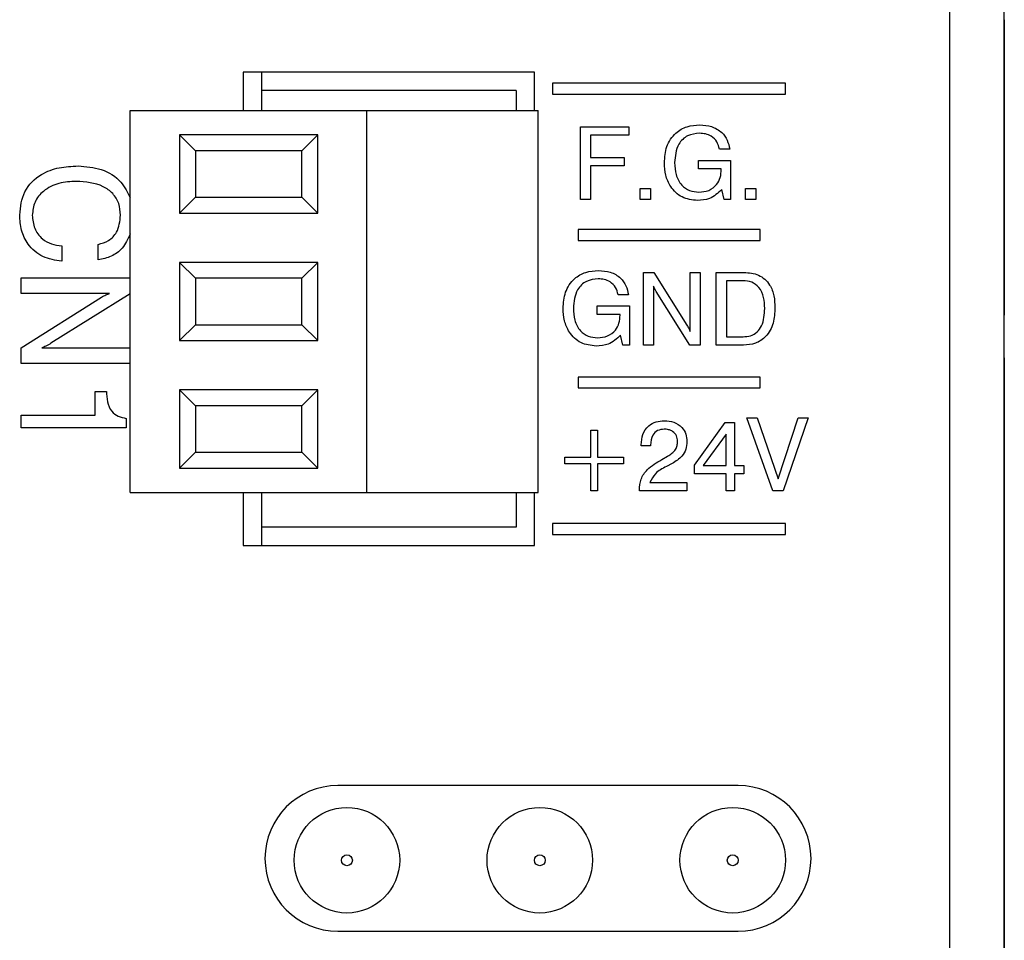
# Model space of a CAD drawing. Header units: millimetres. Extents: x 11 to 190, y 5 to 296.
# Tile 10 of 71: x 37 to 51, y 139 to 152. Entities that reach past the tile are written whole.
import ezdxf

# ---------------------------------------------------------------- set-up
doc = ezdxf.new("R2010")
doc.units = ezdxf.units.MM
doc.layers.add('標註文字', color=4, linetype='Continuous')

msp = doc.modelspace()

# ---------------------------------------------------------------- linework, layer by layer
for p, q in [((49.9925, 156.9574), (49.9925, 60.9574)), ((50.7425, 156.9574), (50.7425, 51.9574)), ((50.7475, 151.6519), (50.7425, 151.6519)), ((50.7475, 151.6782), (50.7475, 151.6519)), ((50.7475, 151.6519), (50.7475, 151.0892)), ((50.7475, 151.0892), (50.7425, 151.0892)), ((50.7475, 151.0892), (50.7475, 150.2752)), ((40.2925, 150.9574), (40.2925, 150.4324)), ((44.2925, 150.9574), (40.2925, 150.9574)), ((40.5425, 150.9574), (40.5425, 150.7074)), ((44.2925, 150.4324), (44.2925, 150.9574)), ((44.0425, 150.7074), (40.5425, 150.7074)), ((40.5425, 150.7074), (40.5425, 150.4324)), ((44.0425, 150.7074), (44.0425, 150.4324)), ((38.7425, 145.1824), (38.7425, 150.4324)), ((38.7425, 150.4324), (41.9925, 150.4324)), ((41.9925, 145.1824), (41.9925, 150.4324)), ((41.9925, 150.4324), (44.3425, 150.4324)), ((44.3425, 145.1824), (44.3425, 150.4324)), ((50.7475, 150.2752), (50.7425, 150.2752)), ((50.7475, 150.2752), (50.7475, 147.6174)), ((39.4175, 150.0949), (39.4175, 149.0199)), ((41.3175, 150.0949), (39.4175, 150.0949)), ((39.6362, 149.8762), (39.4175, 150.0949)), ((41.0988, 149.8762), (41.3175, 150.0949)), ((41.3175, 149.0199), (41.3175, 150.0949)), ((41.0988, 149.8762), (39.6362, 149.8762)), ((39.6362, 149.8762), (39.6362, 149.2386)), ((41.0988, 149.2386), (41.0988, 149.8762)), ((39.6362, 149.2386), (39.4175, 149.0199)), ((39.6362, 149.2386), (41.0988, 149.2386)), ((41.0988, 149.2386), (41.3175, 149.0199)), ((39.4175, 149.0199), (41.3175, 149.0199)), ((39.4175, 148.3449), (39.4175, 147.2699)), ((41.3175, 148.3449), (39.4175, 148.3449)), ((39.6362, 148.1262), (39.4175, 148.3449)), ((41.0988, 148.1262), (41.3175, 148.3449)), ((41.3175, 147.2699), (41.3175, 148.3449)), ((41.0988, 148.1262), (39.6362, 148.1262)), ((39.6362, 148.1262), (39.6362, 147.4886)), ((41.0988, 147.4886), (41.0988, 148.1262)), ((50.7475, 147.6174), (50.7425, 147.6174)), ((50.7475, 147.5324), (50.7475, 147.6174)), ((39.6362, 147.4886), (39.4175, 147.2699)), ((39.6362, 147.4886), (41.0988, 147.4886)), ((41.0988, 147.4886), (41.3175, 147.2699)), ((50.7475, 147.5324), (50.7425, 147.5324)), ((50.7475, 147.494), (50.7425, 147.494)), ((39.4175, 147.2699), (41.3175, 147.2699)), ((50.7475, 147.0324), (50.7425, 147.0324)), ((50.7475, 147.0324), (50.7475, 116.1324)), ((39.4175, 146.5949), (39.4175, 145.5199)), ((41.3175, 146.5949), (39.4175, 146.5949)), ((39.6362, 146.3762), (39.4175, 146.5949)), ((41.0988, 146.3762), (41.3175, 146.5949)), ((41.3175, 145.5199), (41.3175, 146.5949)), ((41.0988, 146.3762), (39.6362, 146.3762)), ((39.6362, 146.3762), (39.6362, 145.7386)), ((41.0988, 145.7386), (41.0988, 146.3762)), ((39.6362, 145.7386), (39.4175, 145.5199)), ((39.6362, 145.7386), (41.0988, 145.7386)), ((41.0988, 145.7386), (41.3175, 145.5199)), ((39.4175, 145.5199), (41.3175, 145.5199)), ((38.7425, 145.1824), (41.9925, 145.1824)), ((40.2925, 145.1824), (40.2925, 144.4574)), ((40.5425, 145.1824), (40.5425, 144.7074)), ((41.9925, 145.1824), (44.3425, 145.1824)), ((44.0425, 145.1824), (44.0425, 144.7074)), ((44.2925, 144.4574), (44.2925, 145.1824)), ((44.0425, 144.7074), (40.5425, 144.7074)), ((40.5425, 144.7074), (40.5425, 144.4574)), ((40.2925, 144.4574), (44.2925, 144.4574)), ((47.0925, 141.1574), (41.5925, 141.1574)), ((41.5925, 139.1574), (47.0925, 139.1574))]:
    msp.add_line(p, q)
for centre, radius in [((41.7175, 140.1324), 0.725), ((44.3675, 140.1324), 0.725), ((47.0175, 140.1324), 0.725), ((41.7175, 140.1324), 0.075), ((44.3675, 140.1324), 0.075), ((47.0175, 140.1324), 0.075)]:
    msp.add_circle(centre, radius)
for centre, start, end in [((41.5925, 140.1574), 90, 270), ((47.0925, 140.1574), 270, 90)]:
    msp.add_arc(centre, 1, start, end)
at = {"layer": '標註文字'}
for p, q in [((47.7425, 150.8074), (44.5425, 150.8074)), ((44.5425, 150.8074), (44.5425, 150.6574)), ((47.7425, 150.6574), (47.7425, 150.8074)), ((44.5425, 150.6574), (47.7425, 150.6574)), ((44.9245, 149.2074), (44.9245, 150.2074)), ((44.9245, 150.2074), (45.5912, 150.2074)), ((45.5912, 150.2074), (45.5912, 150.092)), ((45.0656, 150.092), (45.0656, 149.7843)), ((45.5912, 150.092), (45.0656, 150.092)), ((46.9758, 149.8997), (46.8348, 149.8997)), ((45.0656, 149.7843), (45.5245, 149.7843)), ((45.5245, 149.7843), (45.5245, 149.669)), ((46.5477, 149.6305), (46.5477, 149.7459)), ((46.5477, 149.7459), (46.9886, 149.7459)), ((46.9886, 149.7459), (46.9886, 149.2074)), ((45.0656, 149.669), (45.0656, 149.2074)), ((45.5245, 149.669), (45.0656, 149.669)), ((46.8604, 149.6305), (46.5477, 149.6305)), ((46.8604, 149.6181), (46.8604, 149.6305)), ((45.7451, 149.3613), (45.8861, 149.3613)), ((45.7451, 149.2074), (45.7451, 149.3613)), ((45.8861, 149.3613), (45.8861, 149.2074)), ((46.8993, 149.2074), (46.8684, 149.3468)), ((47.1938, 149.2074), (47.1938, 149.3613)), ((47.1938, 149.3613), (47.3348, 149.3613)), ((47.3348, 149.3613), (47.3348, 149.2074)), ((45.0656, 149.2074), (44.9245, 149.2074)), ((45.8861, 149.2074), (45.7451, 149.2074)), ((46.9886, 149.2074), (46.8993, 149.2074)), ((47.3348, 149.2074), (47.1938, 149.2074)), ((44.8925, 148.7949), (44.8925, 148.6449)), ((47.3925, 148.7949), (44.8925, 148.7949)), ((47.3925, 148.6449), (47.3925, 148.7949)), ((44.8925, 148.6449), (47.3925, 148.6449)), ((37.8002, 148.5728), (37.8002, 148.3613)), ((38.3002, 148.3805), (38.3002, 148.592)), ((37.2425, 147.919), (37.2425, 148.1305)), ((37.2425, 148.1305), (38.7425, 148.1305)), ((45.7899, 147.2074), (45.7899, 148.2074)), ((45.7899, 148.2074), (45.9344, 148.2074)), ((45.9344, 148.2074), (46.3883, 147.4811)), ((46.4309, 147.3969), (46.4309, 148.2074)), ((46.4309, 148.2074), (46.572, 148.2074)), ((46.572, 148.2074), (46.572, 147.2074)), ((46.7899, 147.2074), (46.7899, 148.2074)), ((46.7899, 148.2074), (47.1709, 148.2074)), ((46.9309, 148.092), (46.9309, 147.3228)), ((47.1595, 148.092), (46.9309, 148.092)), ((45.9309, 148.0179), (45.9309, 147.2074)), ((38.4582, 147.919), (37.2425, 147.919)), ((37.2425, 147.172), (38.3474, 147.8664)), ((38.7425, 147.9138), (37.6529, 147.233)), ((45.5848, 147.8997), (45.4438, 147.8997)), ((46.4289, 147.2074), (45.966, 147.944)), ((45.1567, 147.6305), (45.1567, 147.7459)), ((45.1567, 147.7459), (45.5976, 147.7459)), ((45.5976, 147.7459), (45.5976, 147.2074)), ((45.4694, 147.6305), (45.1567, 147.6305)), ((45.4694, 147.6181), (45.4694, 147.6305)), ((45.5083, 147.2074), (45.4774, 147.3468)), ((46.9309, 147.3228), (47.1595, 147.3228)), ((37.2425, 146.9574), (37.2425, 147.172)), ((37.5267, 147.169), (38.7425, 147.169)), ((45.5976, 147.2074), (45.5083, 147.2074)), ((45.9309, 147.2074), (45.7899, 147.2074)), ((46.572, 147.2074), (46.4289, 147.2074)), ((47.1655, 147.2074), (46.7899, 147.2074)), ((38.7425, 146.9574), (37.2425, 146.9574)), ((44.8925, 146.7699), (44.8925, 146.6199)), ((47.3925, 146.7699), (44.8925, 146.7699)), ((47.3925, 146.6199), (47.3925, 146.7699)), ((44.8925, 146.6199), (47.3925, 146.6199)), ((38.2617, 146.2459), (38.2617, 146.5728)), ((38.2617, 146.5728), (38.4156, 146.5728)), ((37.2425, 146.2459), (38.2617, 146.2459)), ((37.2425, 146.0728), (37.2425, 146.2459)), ((38.6848, 146.2023), (38.6848, 146.0728)), ((47.2092, 146.2074), (47.351, 146.2074)), ((47.5681, 145.2074), (47.2092, 146.2074)), ((47.351, 146.2074), (47.6402, 145.3703)), ((47.6402, 145.3703), (47.9157, 146.2074)), ((48.0553, 146.2074), (47.7092, 145.2074)), ((47.9157, 146.2074), (48.0553, 146.2074)), ((38.6848, 146.0728), (37.2425, 146.0728)), ((46.4912, 145.5604), (46.9155, 146.1433)), ((46.9155, 146.1433), (47.0425, 146.1433)), ((47.0425, 146.1433), (47.0425, 145.5536)), ((45.0681, 145.669), (45.0681, 146.0407)), ((45.0681, 146.0407), (45.1579, 146.0407)), ((45.1579, 146.0407), (45.1579, 145.669)), ((46.9271, 145.9829), (46.6116, 145.5536)), ((46.9271, 145.5536), (46.9271, 145.9829)), ((45.7604, 145.8228), (45.7604, 145.8394)), ((45.8886, 145.8228), (45.7604, 145.8228)), ((45.8886, 145.834), (45.8886, 145.8228)), ((44.7092, 145.5792), (44.7092, 145.669)), ((44.7092, 145.669), (45.0681, 145.669)), ((45.1579, 145.669), (45.5168, 145.669)), ((45.5168, 145.669), (45.5168, 145.5792)), ((46.0425, 145.6361), (46.1224, 145.6808)), ((45.0681, 145.5792), (44.7092, 145.5792)), ((45.0681, 145.2074), (45.0681, 145.5792)), ((45.5168, 145.5792), (45.1579, 145.5792)), ((45.1579, 145.5792), (45.1579, 145.2074)), ((46.1857, 145.582), (46.106, 145.5407)), ((46.4912, 145.4382), (46.4912, 145.5604)), ((46.6116, 145.5536), (46.9271, 145.5536)), ((47.0425, 145.5536), (47.1707, 145.5536)), ((47.1707, 145.5536), (47.1707, 145.4382)), ((46.9271, 145.4382), (46.4912, 145.4382)), ((46.9271, 145.2074), (46.9271, 145.4382)), ((47.1707, 145.4382), (47.0425, 145.4382)), ((47.0425, 145.4382), (47.0425, 145.2074)), ((45.8798, 145.3228), (46.3886, 145.3228)), ((46.3886, 145.3228), (46.3886, 145.2074)), ((45.1579, 145.2074), (45.0681, 145.2074)), ((45.7348, 145.2074), (45.7348, 145.2152)), ((46.3886, 145.2074), (45.7348, 145.2074)), ((47.0425, 145.2074), (46.9271, 145.2074)), ((47.7092, 145.2074), (47.5681, 145.2074)), ((47.7425, 144.7574), (44.5425, 144.7574)), ((44.5425, 144.7574), (44.5425, 144.6074)), ((47.7425, 144.6074), (47.7425, 144.7574)), ((44.5425, 144.6074), (47.7425, 144.6074))]:
    msp.add_line(p, q, dxfattribs=at)
for points, knots in [([(46.0784, 149.7124), (46.0835, 149.7881), (46.0938, 149.939), (46.2148, 150.1215), (46.387, 150.2208), (46.5056, 150.229), (46.565, 150.2331)], [0, 0, 0, 0, 0.2805194, 0.5595067, 0.7793943, 1, 1, 1, 1]), ([(46.565, 150.2331), (46.6197, 150.2293), (46.7291, 150.2219), (46.8646, 150.1421), (46.9492, 150.0262), (46.9669, 149.9419), (46.9758, 149.8997)], [0, 0, 0, 0, 0.2803671, 0.5596261, 0.7795651, 1, 1, 1, 1]), ([(46.5606, 150.1177), (46.5041, 150.1122), (46.3913, 150.1013), (46.2384, 149.95), (46.2266, 149.8038), (46.2194, 149.7144)], [0, 0, 0, 0, 0.2806802, 0.5601086, 1, 1, 1, 1]), ([(46.8348, 149.8997), (46.8256, 149.9348), (46.8071, 150.005), (46.7322, 150.0779), (46.6454, 150.113), (46.5889, 150.1161), (46.5606, 150.1177)], [0, 0, 0, 0, 0.2798985, 0.5589738, 0.7792966, 1, 1, 1, 1]), ([(46.2194, 149.7144), (46.2224, 149.659), (46.2283, 149.5484), (46.3009, 149.4067), (46.4211, 149.3208), (46.5084, 149.3136), (46.5521, 149.31)], [0, 0, 0, 0, 0.2809556, 0.5603014, 0.7798398, 1, 1, 1, 1]), ([(37.2233, 148.9947), (37.2351, 149.1066), (37.2588, 149.3302), (37.4946, 149.559), (37.764, 149.6567), (37.9381, 149.6649), (38.0252, 149.669)], [0, 0, 0, 0, 0.2794271, 0.5580263, 0.7787382, 1, 1, 1, 1]), ([(38.0252, 149.669), (38.133, 149.6613), (38.348, 149.6462), (38.6205, 149.4803), (38.7052, 149.3064), (38.7425, 149.2298)], [0, 0, 0, 0, 0.3599782, 0.7181074, 1, 1, 1, 1]), ([(46.5323, 149.1946), (46.4595, 149.2032), (46.3139, 149.2203), (46.1626, 149.3696), (46.0879, 149.5417), (46.0816, 149.6555), (46.0784, 149.7124)], [0, 0, 0, 0, 0.27926828, 0.55841863, 0.77896626, 1, 1, 1, 1]), ([(46.5521, 149.31), (46.5984, 149.3138), (46.6907, 149.3215), (46.7979, 149.4023), (46.8533, 149.5095), (46.8581, 149.5818), (46.8604, 149.6181)], [0, 0, 0, 0, 0.280195, 0.559148, 0.7792502, 1, 1, 1, 1]), ([(38, 149.4574), (37.9198, 149.453), (37.7597, 149.4441), (37.5554, 149.3434), (37.4162, 149.1807), (37.4029, 149.0541), (37.3963, 148.9908)], [0, 0, 0, 0, 0.28094079, 0.5606932, 0.78028191, 1, 1, 1, 1]), ([(38.6079, 148.9926), (38.6039, 149.0467), (38.5959, 149.1549), (38.508, 149.2969), (38.3132, 149.4358), (38.1291, 149.4485), (38, 149.4574)], [0, 0, 0, 0, 0.1871345, 0.3737909, 0.5608506, 1, 1, 1, 1]), ([(46.8684, 149.3468), (46.815, 149.2968), (46.7193, 149.2072), (46.5896, 149.1985), (46.5323, 149.1946)], [0, 0, 0, 0, 0.55820045, 1, 1, 1, 1]), ([(37.8002, 148.3613), (37.7107, 148.3741), (37.5321, 148.3998), (37.3373, 148.5731), (37.2363, 148.7835), (37.2276, 148.9242), (37.2233, 148.9947)], [0, 0, 0, 0, 0.2798315, 0.5589253, 0.7792295, 1, 1, 1, 1]), ([(37.3963, 148.9908), (37.4019, 148.9298), (37.4129, 148.808), (37.5198, 148.6678), (37.6575, 148.5888), (37.7526, 148.5781), (37.8002, 148.5728)], [0, 0, 0, 0, 0.2799749, 0.559244, 0.779377, 1, 1, 1, 1]), ([(38.3002, 148.592), (38.3504, 148.606), (38.4507, 148.6339), (38.5856, 148.7751), (38.5994, 148.9102), (38.6079, 148.9926)], [0, 0, 0, 0, 0.2809599, 0.5610692, 1, 1, 1, 1]), ([(38.7425, 148.7367), (38.7107, 148.6669), (38.6528, 148.5399), (38.4841, 148.4164), (38.3615, 148.3925), (38.3002, 148.3805)], [0, 0, 0, 0, 0.3789343, 0.6892204, 1, 1, 1, 1]), ([(44.6874, 147.7124), (44.6925, 147.7881), (44.7028, 147.939), (44.8238, 148.1215), (44.996, 148.2208), (45.1146, 148.229), (45.1739, 148.2331)], [0, 0, 0, 0, 0.2805194, 0.5595067, 0.7793943, 1, 1, 1, 1]), ([(45.1739, 148.2331), (45.2287, 148.2293), (45.338, 148.2219), (45.4736, 148.1421), (45.5581, 148.0262), (45.5759, 147.9419), (45.5848, 147.8997)], [0, 0, 0, 0, 0.2803671, 0.5596261, 0.7795651, 1, 1, 1, 1]), ([(45.1695, 148.1177), (45.113, 148.1122), (45.0003, 148.1013), (44.8474, 147.95), (44.8356, 147.8038), (44.8284, 147.7144)], [0, 0, 0, 0, 0.2806802, 0.5601086, 1, 1, 1, 1]), ([(45.4438, 147.8997), (45.4345, 147.9348), (45.4161, 148.005), (45.3412, 148.0779), (45.2544, 148.113), (45.1978, 148.1161), (45.1695, 148.1177)], [0, 0, 0, 0, 0.2798985, 0.5589738, 0.7792966, 1, 1, 1, 1]), ([(47.4566, 147.7118), (47.4543, 147.763), (47.4496, 147.865), (47.3912, 148.0001), (47.2808, 148.0824), (47.2, 148.0888), (47.1595, 148.092)], [0, 0, 0, 0, 0.2811702, 0.5605862, 0.7798003, 1, 1, 1, 1]), ([(47.1709, 148.2074), (47.2405, 148.2017), (47.3791, 148.1904), (47.53, 148.0525), (47.5902, 147.8841), (47.5952, 147.7761), (47.5976, 147.722)], [0, 0, 0, 0, 0.2800135, 0.5581329, 0.7787259, 1, 1, 1, 1]), ([(45.966, 147.944), (45.9585, 147.9574), (45.9452, 147.9812), (45.9353, 148.0067), (45.9309, 148.0179)], [0, 0, 0, 0, 0.5599565, 1, 1, 1, 1]), ([(38.3474, 147.8664), (38.3674, 147.8776), (38.4032, 147.8976), (38.4414, 147.9124), (38.4582, 147.919)], [0, 0, 0, 0, 0.5599377, 1, 1, 1, 1]), ([(45.1413, 147.1946), (45.0685, 147.2032), (44.9228, 147.2203), (44.7715, 147.3696), (44.6969, 147.5417), (44.6905, 147.6555), (44.6874, 147.7124)], [0, 0, 0, 0, 0.2792683, 0.5584186, 0.7789663, 1, 1, 1, 1]), ([(44.8284, 147.7144), (44.8314, 147.659), (44.8373, 147.5484), (44.9099, 147.4067), (45.0301, 147.3208), (45.1174, 147.3136), (45.1611, 147.31)], [0, 0, 0, 0, 0.2809556, 0.5603014, 0.7798398, 1, 1, 1, 1]), ([(47.1595, 147.3228), (47.1943, 147.3251), (47.2638, 147.3297), (47.3575, 147.3829), (47.4454, 147.5102), (47.452, 147.6287), (47.4566, 147.7118)], [0, 0, 0, 0, 0.1872391, 0.3737996, 0.5605799, 1, 1, 1, 1]), ([(47.5976, 147.722), (47.5938, 147.6508), (47.5861, 147.5087), (47.4912, 147.3265), (47.3339, 147.2203), (47.2217, 147.2117), (47.1655, 147.2074)], [0, 0, 0, 0, 0.2809305, 0.5601485, 0.7796755, 1, 1, 1, 1]), ([(45.1611, 147.31), (45.2074, 147.3138), (45.2996, 147.3215), (45.4069, 147.4023), (45.4623, 147.5095), (45.467, 147.5818), (45.4694, 147.6181)], [0, 0, 0, 0, 0.280195, 0.559148, 0.7792502, 1, 1, 1, 1]), ([(46.3883, 147.4811), (46.3974, 147.4659), (46.4137, 147.4389), (46.4257, 147.4098), (46.4309, 147.3969)], [0, 0, 0, 0, 0.5600692, 1, 1, 1, 1]), ([(45.4774, 147.3468), (45.424, 147.2968), (45.3283, 147.2072), (45.1986, 147.1985), (45.1413, 147.1946)], [0, 0, 0, 0, 0.55820045, 1, 1, 1, 1]), ([(37.6529, 147.233), (37.6303, 147.2193), (37.5898, 147.1948), (37.546, 147.1768), (37.5267, 147.169)], [0, 0, 0, 0, 0.5600539, 1, 1, 1, 1]), ([(38.4156, 146.5728), (38.4179, 146.525), (38.4227, 146.4298), (38.4721, 146.3011), (38.5731, 146.222), (38.6475, 146.2089), (38.6848, 146.2023)], [0, 0, 0, 0, 0.2810491, 0.5603073, 0.779643, 1, 1, 1, 1]), ([(45.7604, 145.8394), (45.7639, 145.8879), (45.7709, 145.9847), (45.8511, 146.1002), (45.9625, 146.1614), (46.0385, 146.1664), (46.0765, 146.169)], [0, 0, 0, 0, 0.2804185, 0.559343, 0.7793301, 1, 1, 1, 1]), ([(46.0765, 146.169), (46.1212, 146.1657), (46.2103, 146.1591), (46.3176, 146.0883), (46.3804, 145.9891), (46.3859, 145.919), (46.3886, 145.8839)], [0, 0, 0, 0, 0.2804256, 0.55968652, 0.77958343, 1, 1, 1, 1]), ([(46.0735, 146.0536), (46.043, 146.0503), (45.9819, 146.0439), (45.9002, 145.9611), (45.893, 145.8822), (45.8886, 145.834)], [0, 0, 0, 0, 0.2805027, 0.5602975, 1, 1, 1, 1]), ([(46.2604, 145.8849), (46.2576, 145.9116), (46.252, 145.965), (46.1992, 146.0222), (46.1361, 146.0502), (46.0944, 146.0524), (46.0735, 146.0536)], [0, 0, 0, 0, 0.2796053, 0.5584811, 0.778999, 1, 1, 1, 1]), ([(46.1224, 145.6808), (46.1639, 145.708), (46.2218, 145.7461), (46.2566, 145.8277), (46.2591, 145.8658), (46.2604, 145.8849)], [0, 0, 0, 0, 0.5581832, 0.7790464, 1, 1, 1, 1]), ([(46.3886, 145.8839), (46.3859, 145.8479), (46.3803, 145.7759), (46.3134, 145.6611), (46.2341, 145.612), (46.1857, 145.582)], [0, 0, 0, 0, 0.2803498, 0.56021052, 1, 1, 1, 1]), ([(45.7348, 145.2152), (45.7387, 145.2673), (45.7465, 145.3713), (45.8562, 145.5288), (45.9717, 145.5953), (46.0425, 145.6361)], [0, 0, 0, 0, 0.2799996, 0.5592382, 1, 1, 1, 1]), ([(46.106, 145.5407), (46.0509, 145.5123), (45.9531, 145.4618), (45.9021, 145.3651), (45.8798, 145.3228)], [0, 0, 0, 0, 0.5626355, 1, 1, 1, 1])]:
    msp.add_open_spline(points, degree=3, knots=knots, dxfattribs=at)

doc.saveas('drawing.dxf')
